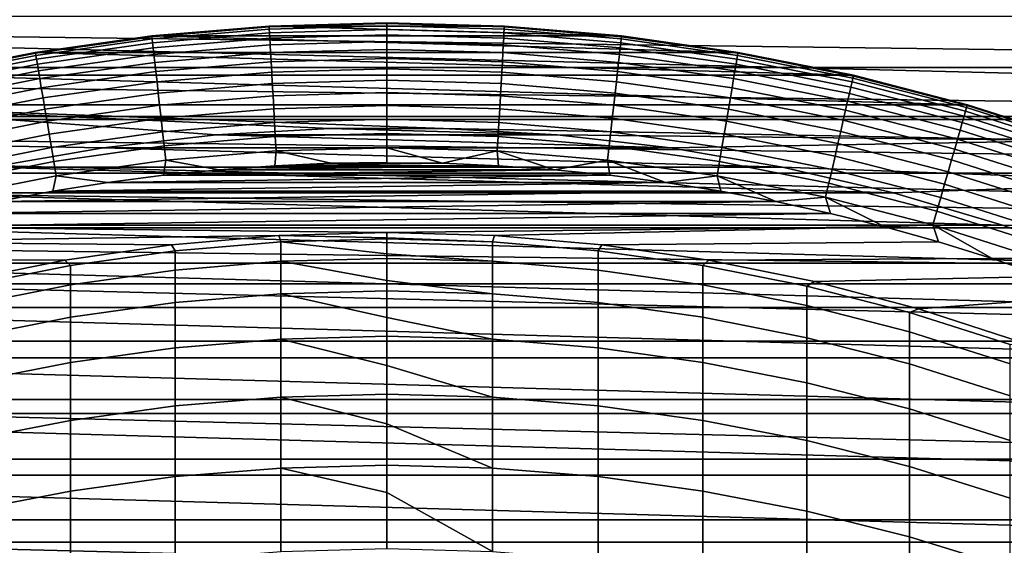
# Model space of a CAD drawing. Header units: metres. Extents: x -22 to 95, y -240 to 22.
# Tile 70 of 180: x -2.62 to 4.42, y 11.26 to 15.02. Entities that reach past the tile are written whole.
import ezdxf

# ---------------------------------------------------------------- set-up
doc = ezdxf.new("R2010")
doc.units = ezdxf.units.M
doc.layers.add('solid_10_151_013_XXX', color=7, linetype='CONTINUOUS')

msp = doc.modelspace()

# ---------------------------------------------------------------- linework, layer by layer
at = {"layer": 'solid_10_151_013_XXX'}
for points in [[(-16.692745, 14.330121), (-15.945707, 15.156978), (16.692745, 14.330121)], [(-15.945707, 15.156978), (15.945707, 15.156978), (16.692745, 14.330121)], [(14.308435, 14.680551, 135), (-13.925947, 15.043866, 135), (-14.308629, 14.680363, 135)], [(14.308435, 14.680551, 135), (13.92575, 15.044049, 135), (-13.925947, 15.043866, 135)], [(0.841236, 14.976392, 135.199997), (-0.841236, 14.976392, 135.199997), (0, 15, 135.199997)], [(-0.841057, 14.976402, 136.199997), (0, 15, 136.199997), (0, 15, 135.199997), (-0.841236, 14.976392, 135.199997)], [(-0.840757, 14.971074, 136.303177), (0, 14.994663, 136.303177), (0, 15, 136.199997), (-0.841057, 14.976402, 136.199997)], [(0, 15, 136.199997), (0.841057, 14.976402, 136.199997), (0.841236, 14.976392, 135.199997), (0, 15, 135.199997)], [(0, 14.994663, 136.303177), (0.840757, 14.971074, 136.303177), (0.841057, 14.976402, 136.199997), (0, 15, 136.199997)], [(-1.679467, 14.905684, 136.199997), (-0.841057, 14.976402, 136.199997), (-0.841236, 14.976392, 135.199997), (-1.679314, 14.905702, 135.199997)], [(-1.67887, 14.90038, 136.303177), (-0.840757, 14.971074, 136.303177), (-0.841057, 14.976402, 136.199997), (-1.679467, 14.905684, 136.199997)], [(1.679314, 14.905702, 135.199997), (-1.679314, 14.905702, 135.199997), (-0.841236, 14.976392, 135.199997)], [(-1.67705, 14.884227, 136.406677), (-0.839846, 14.954844, 136.406677), (-0.840757, 14.971074, 136.303177), (-1.67887, 14.90038, 136.303177)], [(-1.674027, 14.857401, 136.507919), (-0.838332, 14.927891, 136.507919), (-0.839846, 14.954844, 136.406677), (-1.67705, 14.884227, 136.406677)], [(-1.669835, 14.820195, 136.605774), (-0.836233, 14.890509, 136.605774), (-0.838332, 14.927891, 136.507919), (-1.674027, 14.857401, 136.507919)], [(1.679314, 14.905702, 135.199997), (-0.841236, 14.976392, 135.199997), (0.841236, 14.976392, 135.199997)], [(-0.839846, 14.954844, 136.406677), (0, 14.978408, 136.406677), (0, 14.994663, 136.303177), (-0.840757, 14.971074, 136.303177)], [(-0.838332, 14.927891, 136.507919), (0, 14.951412, 136.507919), (0, 14.978408, 136.406677), (-0.839846, 14.954844, 136.406677)], [(-0.836233, 14.890509, 136.605774), (0, 14.913971, 136.605774), (0, 14.951412, 136.507919), (-0.838332, 14.927891, 136.507919)], [(0, 14.978408, 136.406677), (0.839846, 14.954844, 136.406677), (0.840757, 14.971074, 136.303177), (0, 14.994663, 136.303177)], [(0, 14.951412, 136.507919), (0.838332, 14.927891, 136.507919), (0.839846, 14.954844, 136.406677), (0, 14.978408, 136.406677)], [(0, 14.913971, 136.605774), (0.836233, 14.890509, 136.605774), (0.838332, 14.927891, 136.507919), (0, 14.951412, 136.507919)], [(0.836233, 14.890509, 136.605774), (1.669835, 14.820195, 136.605774), (1.674027, 14.857401, 136.507919), (0.838332, 14.927891, 136.507919)], [(0.838332, 14.927891, 136.507919), (1.674027, 14.857401, 136.507919), (1.67705, 14.884227, 136.406677), (0.839846, 14.954844, 136.406677)], [(0.839846, 14.954844, 136.406677), (1.67705, 14.884227, 136.406677), (1.67887, 14.90038, 136.303177), (0.840757, 14.971074, 136.303177)], [(0.840757, 14.971074, 136.303177), (1.67887, 14.90038, 136.303177), (1.679467, 14.905684, 136.199997), (0.841057, 14.976402, 136.199997)], [(0.841057, 14.976402, 136.199997), (1.679467, 14.905684, 136.199997), (1.679314, 14.905702, 135.199997), (0.841236, 14.976392, 135.199997)], [(2.512768, 14.788033, 135.199997), (-2.512768, 14.788033, 135.199997), (-1.679314, 14.905702, 135.199997)], [(-2.512593, 14.788065, 136.199997), (-1.679467, 14.905684, 136.199997), (-1.679314, 14.905702, 135.199997), (-2.512768, 14.788033, 135.199997)], [(-2.511699, 14.782804, 136.303177), (-1.67887, 14.90038, 136.303177), (-1.679467, 14.905684, 136.199997), (-2.512593, 14.788065, 136.199997)], [(-2.508976, 14.766778, 136.406677), (-1.67705, 14.884227, 136.406677), (-1.67887, 14.90038, 136.303177), (-2.511699, 14.782804, 136.303177)], [(-2.504455, 14.740164, 136.507919), (-1.674027, 14.857401, 136.507919), (-1.67705, 14.884227, 136.406677), (-2.508976, 14.766778, 136.406677)], [(-2.498183, 14.703252, 136.605774), (-1.669835, 14.820195, 136.605774), (-1.674027, 14.857401, 136.507919), (-2.504455, 14.740164, 136.507919)], [(2.512768, 14.788033, 135.199997), (-1.679314, 14.905702, 135.199997), (1.679314, 14.905702, 135.199997)], [(-1.664519, 14.773019, 136.699188), (-0.833571, 14.843108, 136.699188), (-0.836233, 14.890509, 136.605774), (-1.669835, 14.820195, 136.605774)], [(-0.833571, 14.843108, 136.699188), (0, 14.866496, 136.699188), (0, 14.913971, 136.605774), (-0.836233, 14.890509, 136.605774)], [(-0.830376, 14.786211, 136.787109), (0, 14.809509, 136.787109), (0, 14.866496, 136.699188), (-0.833571, 14.843108, 136.699188)], [(0, 14.866496, 136.699188), (0.833571, 14.843108, 136.699188), (0.836233, 14.890509, 136.605774), (0, 14.913971, 136.605774)], [(0, 14.809509, 136.787109), (0.830376, 14.786211, 136.787109), (0.833571, 14.843108, 136.699188), (0, 14.866496, 136.699188)], [(0.833571, 14.843108, 136.699188), (1.664519, 14.773019, 136.699188), (1.669835, 14.820195, 136.605774), (0.836233, 14.890509, 136.605774)], [(1.669835, 14.820195, 136.605774), (2.498183, 14.703252, 136.605774), (2.504455, 14.740164, 136.507919), (1.674027, 14.857401, 136.507919)], [(1.674027, 14.857401, 136.507919), (2.504455, 14.740164, 136.507919), (2.508976, 14.766778, 136.406677), (1.67705, 14.884227, 136.406677)], [(1.67705, 14.884227, 136.406677), (2.508976, 14.766778, 136.406677), (2.511699, 14.782804, 136.303177), (1.67887, 14.90038, 136.303177)], [(1.67887, 14.90038, 136.303177), (2.511699, 14.782804, 136.303177), (2.512593, 14.788065, 136.199997), (1.679467, 14.905684, 136.199997)], [(1.679467, 14.905684, 136.199997), (2.512593, 14.788065, 136.199997), (2.512768, 14.788033, 135.199997), (1.679314, 14.905702, 135.199997)], [(-3.337813, 14.623919, 136.199997), (-2.512593, 14.788065, 136.199997), (-2.512768, 14.788033, 135.199997), (-3.337786, 14.623925, 135.199997)], [(-3.336627, 14.618715, 136.303177), (-2.511699, 14.782804, 136.303177), (-2.512593, 14.788065, 136.199997), (-3.337813, 14.623919, 136.199997)], [(3.337786, 14.623925, 135.199997), (-3.337786, 14.623925, 135.199997), (-2.512768, 14.788033, 135.199997)], [(3.337786, 14.623925, 135.199997), (-2.512768, 14.788033, 135.199997), (2.512768, 14.788033, 135.199997)], [(-2.490231, 14.656447, 136.699188), (-1.664519, 14.773019, 136.699188), (-1.669835, 14.820195, 136.605774), (-2.498183, 14.703252, 136.605774)], [(-1.658139, 14.71639, 136.787109), (-0.830376, 14.786211, 136.787109), (-0.833571, 14.843108, 136.699188), (-1.664519, 14.773019, 136.699188)], [(-1.650763, 14.65093, 136.868591), (-0.826682, 14.720441, 136.868591), (-0.830376, 14.786211, 136.787109), (-1.658139, 14.71639, 136.787109)], [(-0.826682, 14.720441, 136.868591), (0, 14.743635, 136.868591), (0, 14.809509, 136.787109), (-0.830376, 14.786211, 136.787109)], [(0, 14.743635, 136.868591), (0.826682, 14.720441, 136.868591), (0.830376, 14.786211, 136.787109), (0, 14.809509, 136.787109)], [(0.826682, 14.720441, 136.868591), (1.650763, 14.65093, 136.868591), (1.658139, 14.71639, 136.787109), (0.830376, 14.786211, 136.787109)], [(0.830376, 14.786211, 136.787109), (1.658139, 14.71639, 136.787109), (1.664519, 14.773019, 136.699188), (0.833571, 14.843108, 136.699188)], [(1.664519, 14.773019, 136.699188), (2.490231, 14.656447, 136.699188), (2.498183, 14.703252, 136.605774), (1.669835, 14.820195, 136.605774)], [(2.511699, 14.782804, 136.303177), (3.336627, 14.618715, 136.303177), (3.337813, 14.623919, 136.199997), (2.512593, 14.788065, 136.199997)], [(2.512593, 14.788065, 136.199997), (3.337813, 14.623919, 136.199997), (3.337786, 14.623925, 135.199997), (2.512768, 14.788033, 135.199997)], [(-3.333009, 14.602868, 136.406677), (-2.508976, 14.766778, 136.406677), (-2.511699, 14.782804, 136.303177), (-3.336627, 14.618715, 136.303177)], [(-3.327002, 14.576549, 136.507919), (-2.504455, 14.740164, 136.507919), (-2.508976, 14.766778, 136.406677), (-3.333009, 14.602868, 136.406677)], [(-3.318671, 14.540047, 136.605774), (-2.498183, 14.703252, 136.605774), (-2.504455, 14.740164, 136.507919), (-3.327002, 14.576549, 136.507919)], [(-2.480685, 14.600266, 136.787109), (-1.658139, 14.71639, 136.787109), (-1.664519, 14.773019, 136.699188), (-2.490231, 14.656447, 136.699188)], [(-2.469651, 14.535322, 136.868591), (-1.650763, 14.65093, 136.868591), (-1.658139, 14.71639, 136.787109), (-2.480685, 14.600266, 136.787109)], [(-1.642474, 14.577358, 136.942719), (-0.822531, 14.64652, 136.942719), (-0.826682, 14.720441, 136.868591), (-1.650763, 14.65093, 136.868591)], [(-0.822531, 14.64652, 136.942719), (0, 14.669598, 136.942719), (0, 14.743635, 136.868591), (-0.826682, 14.720441, 136.868591)], [(0, 14.669598, 136.942719), (0.822531, 14.64652, 136.942719), (0.826682, 14.720441, 136.868591), (0, 14.743635, 136.868591)], [(0.822531, 14.64652, 136.942719), (1.642474, 14.577358, 136.942719), (1.650763, 14.65093, 136.868591), (0.826682, 14.720441, 136.868591)], [(1.650763, 14.65093, 136.868591), (2.469651, 14.535322, 136.868591), (2.480685, 14.600266, 136.787109), (1.658139, 14.71639, 136.787109)], [(1.658139, 14.71639, 136.787109), (2.480685, 14.600266, 136.787109), (2.490231, 14.656447, 136.699188), (1.664519, 14.773019, 136.699188)], [(2.498183, 14.703252, 136.605774), (3.318671, 14.540047, 136.605774), (3.327002, 14.576549, 136.507919), (2.504455, 14.740164, 136.507919)], [(2.504455, 14.740164, 136.507919), (3.327002, 14.576549, 136.507919), (3.333009, 14.602868, 136.406677), (2.508976, 14.766778, 136.406677)], [(2.508976, 14.766778, 136.406677), (3.333009, 14.602868, 136.406677), (3.336627, 14.618715, 136.303177), (2.511699, 14.782804, 136.303177)], [(14.681778, 14.307177, 135), (-14.308629, 14.680363, 135), (-14.681967, 14.306983, 135)], [(14.681778, 14.307177, 135), (14.308435, 14.680551, 135), (-14.308629, 14.680363, 135)], [(-3.308107, 14.493762, 136.699188), (-2.490231, 14.656447, 136.699188), (-2.498183, 14.703252, 136.605774), (-3.318671, 14.540047, 136.605774)], [(-3.295426, 14.438204, 136.787109), (-2.480685, 14.600266, 136.787109), (-2.490231, 14.656447, 136.699188), (-3.308107, 14.493762, 136.699188)], [(-2.457249, 14.462331, 136.942719), (-1.642474, 14.577358, 136.942719), (-1.650763, 14.65093, 136.868591), (-2.469651, 14.535322, 136.868591)], [(-1.633361, 14.496481, 137.008713), (-0.817967, 14.565259, 137.008713), (-0.822531, 14.64652, 136.942719), (-1.642474, 14.577358, 136.942719)], [(-0.817967, 14.565259, 137.008713), (0, 14.588209, 137.008713), (0, 14.669598, 136.942719), (-0.822531, 14.64652, 136.942719)], [(0, 14.588209, 137.008713), (0.817967, 14.565259, 137.008713), (0.822531, 14.64652, 136.942719), (0, 14.669598, 136.942719)], [(0.817967, 14.565259, 137.008713), (1.633361, 14.496481, 137.008713), (1.642474, 14.577358, 136.942719), (0.822531, 14.64652, 136.942719)], [(1.642474, 14.577358, 136.942719), (2.457249, 14.462331, 136.942719), (2.469651, 14.535322, 136.868591), (1.650763, 14.65093, 136.868591)], [(2.480685, 14.600266, 136.787109), (3.295426, 14.438204, 136.787109), (3.308107, 14.493762, 136.699188), (2.490231, 14.656447, 136.699188)], [(2.490231, 14.656447, 136.699188), (3.308107, 14.493762, 136.699188), (3.318671, 14.540047, 136.605774), (2.498183, 14.703252, 136.605774)], [(4.152499, 14.413769, 135.199997), (-4.152499, 14.413769, 135.199997), (-3.337786, 14.623925, 135.199997)], [(4.152499, 14.413769, 135.199997), (-3.337786, 14.623925, 135.199997), (3.337786, 14.623925, 135.199997)], [(-3.280767, 14.373981, 136.868591), (-2.469651, 14.535322, 136.868591), (-2.480685, 14.600266, 136.787109), (-3.295426, 14.438204, 136.787109)], [(-2.443616, 14.382092, 137.008713), (-1.633361, 14.496481, 137.008713), (-1.642474, 14.577358, 136.942719), (-2.457249, 14.462331, 136.942719)], [(-0.813042, 14.477551, 137.065811), (0, 14.500362, 137.065811), (0, 14.588209, 137.008713), (-0.817967, 14.565259, 137.008713)], [(0, 14.500362, 137.065811), (0.813042, 14.477551, 137.065811), (0.817967, 14.565259, 137.008713), (0, 14.588209, 137.008713)], [(1.633361, 14.496481, 137.008713), (2.443616, 14.382092, 137.008713), (2.457249, 14.462331, 136.942719), (1.642474, 14.577358, 136.942719)], [(2.469651, 14.535322, 136.868591), (3.280767, 14.373981, 136.868591), (3.295426, 14.438204, 136.787109), (2.480685, 14.600266, 136.787109)], [(3.318671, 14.540047, 136.605774), (4.128717, 14.331093, 136.605774), (4.139082, 14.36707, 136.507919), (3.327002, 14.576549, 136.507919)], [(3.327002, 14.576549, 136.507919), (4.139082, 14.36707, 136.507919), (4.146555, 14.393012, 136.406677), (3.333009, 14.602868, 136.406677)], [(3.333009, 14.602868, 136.406677), (4.146555, 14.393012, 136.406677), (4.151055, 14.408631, 136.303177), (3.336627, 14.618715, 136.303177)], [(3.336627, 14.618715, 136.303177), (4.151055, 14.408631, 136.303177), (4.152532, 14.41376, 136.199997), (3.337813, 14.623919, 136.199997)], [(4.152532, 14.41376, 136.199997), (4.152499, 14.413769, 135.199997), (3.337786, 14.623925, 135.199997), (3.337813, 14.623919, 136.199997)], [(-3.264292, 14.3018, 136.942719), (-2.457249, 14.462331, 136.942719), (-2.469651, 14.535322, 136.868591), (-3.280767, 14.373981, 136.868591)], [(-1.623526, 14.409187, 137.065811), (-0.813042, 14.477551, 137.065811), (-0.817967, 14.565259, 137.008713), (-1.633361, 14.496481, 137.008713)], [(0.813042, 14.477551, 137.065811), (1.623526, 14.409187, 137.065811), (1.633361, 14.496481, 137.008713), (0.817967, 14.565259, 137.008713)], [(2.457249, 14.462331, 136.942719), (3.264292, 14.3018, 136.942719), (3.280767, 14.373981, 136.868591), (2.469651, 14.535322, 136.868591)], [(3.308107, 14.493762, 136.699188), (4.115574, 14.285474, 136.699188), (4.128717, 14.331093, 136.605774), (3.318671, 14.540047, 136.605774)], [(-3.246182, 14.222452, 137.008713), (-2.443616, 14.382092, 137.008713), (-2.457249, 14.462331, 136.942719), (-3.264292, 14.3018, 136.942719)], [(-2.428901, 14.295487, 137.065811), (-1.623526, 14.409187, 137.065811), (-1.633361, 14.496481, 137.008713), (-2.443616, 14.382092, 137.008713)], [(-1.613075, 14.316435, 137.113419), (-0.807808, 14.384358, 137.113419), (-0.813042, 14.477551, 137.065811), (-1.623526, 14.409187, 137.065811)], [(-0.807808, 14.384358, 137.113419), (0, 14.407023, 137.113419), (0, 14.500362, 137.065811), (-0.813042, 14.477551, 137.065811)], [(0, 14.407023, 137.113419), (0.807808, 14.384358, 137.113419), (0.813042, 14.477551, 137.065811), (0, 14.500362, 137.065811)], [(0.807808, 14.384358, 137.113419), (1.613075, 14.316435, 137.113419), (1.623526, 14.409187, 137.065811), (0.813042, 14.477551, 137.065811)], [(1.623526, 14.409187, 137.065811), (2.428901, 14.295487, 137.065811), (2.443616, 14.382092, 137.008713), (1.633361, 14.496481, 137.008713)], [(2.443616, 14.382092, 137.008713), (3.246182, 14.222452, 137.008713), (3.264292, 14.3018, 136.942719), (2.457249, 14.462331, 136.942719)], [(3.280767, 14.373981, 136.868591), (4.081562, 14.167415, 136.868591), (4.099798, 14.230714, 136.787109), (3.295426, 14.438204, 136.787109)], [(3.295426, 14.438204, 136.787109), (4.099798, 14.230714, 136.787109), (4.115574, 14.285474, 136.699188), (3.308107, 14.493762, 136.699188)], [(-2.027996, 14.104954, 135.199997), (-4.954398, 14.158171, 135.199997), (-4.152499, 14.413769, 135.199997), (-1.219336, 14.197737, 135.199997)], [(0.407098, 14.244184, 135.199997), (-4.152499, 14.413769, 135.199997), (4.152499, 14.413769, 135.199997), (4.954398, 14.158171, 135.199997)], [(-0.407098, 14.244184, 135.199997), (-1.219336, 14.197737, 135.199997), (-4.152499, 14.413769, 135.199997)], [(0.407098, 14.244184, 135.199997), (-0.407098, 14.244184, 135.199997), (-4.152499, 14.413769, 135.199997)], [(-3.226634, 14.136808, 137.065811), (-2.428901, 14.295487, 137.065811), (-2.443616, 14.382092, 137.008713), (-3.246182, 14.222452, 137.008713)], [(-2.413266, 14.203467, 137.113419), (-1.613075, 14.316435, 137.113419), (-1.623526, 14.409187, 137.065811), (-2.428901, 14.295487, 137.065811)], [(-1.602124, 14.219243, 137.150986), (-0.802324, 14.286705, 137.150986), (-0.807808, 14.384358, 137.113419), (-1.613075, 14.316435, 137.113419)], [(-0.802324, 14.286705, 137.150986), (0, 14.309216, 137.150986), (0, 14.407023, 137.113419), (-0.807808, 14.384358, 137.113419)], [(0, 14.309216, 137.150986), (0.802324, 14.286705, 137.150986), (0.807808, 14.384358, 137.113419), (0, 14.407023, 137.113419)], [(0.802324, 14.286705, 137.150986), (1.602124, 14.219243, 137.150986), (1.613075, 14.316435, 137.113419), (0.807808, 14.384358, 137.113419)], [(1.613075, 14.316435, 137.113419), (2.413266, 14.203467, 137.113419), (2.428901, 14.295487, 137.065811), (1.623526, 14.409187, 137.065811)], [(2.428901, 14.295487, 137.065811), (3.226634, 14.136808, 137.065811), (3.246182, 14.222452, 137.008713), (2.443616, 14.382092, 137.008713)], [(3.264292, 14.3018, 136.942719), (4.061066, 14.096271, 136.942719), (4.081562, 14.167415, 136.868591), (3.280767, 14.373981, 136.868591)], [(4.128717, 14.331093, 136.605774), (4.925772, 14.077048, 136.605774), (4.938138, 14.112389, 136.507919), (4.139082, 14.36707, 136.507919)], [(4.139082, 14.36707, 136.507919), (4.938138, 14.112389, 136.507919), (4.947054, 14.13787, 136.406677), (4.146555, 14.393012, 136.406677)], [(4.146555, 14.393012, 136.406677), (4.947054, 14.13787, 136.406677), (4.952423, 14.153213, 136.303177), (4.151055, 14.408631, 136.303177)], [(4.151055, 14.408631, 136.303177), (4.952423, 14.153213, 136.303177), (4.954185, 14.15825, 136.199997), (4.152532, 14.41376, 136.199997)], [(4.152532, 14.41376, 136.199997), (4.954185, 14.15825, 136.199997), (4.954398, 14.158171, 135.199997), (4.152499, 14.413769, 135.199997)], [(-16.692745, 14.330121), (17.396868, 13.466588), (18.056828, 12.567835), (-17.396868, 13.466588)], [(-16.692745, 14.330121), (16.692745, 14.330121), (17.396868, 13.466588)], [(15.045244, 13.924459, 135), (-14.681967, 14.306983, 135), (-15.045427, 13.924261, 135)], [(15.045244, 13.924459, 135), (14.681778, 14.307177, 135), (-14.681967, 14.306983, 135)], [(-3.205864, 14.04581, 137.113419), (-2.413266, 14.203467, 137.113419), (-2.428901, 14.295487, 137.065811), (-3.226634, 14.136808, 137.065811)], [(-2.396883, 14.107041, 137.150986), (-1.602124, 14.219243, 137.150986), (-1.613075, 14.316435, 137.113419), (-2.413266, 14.203467, 137.113419)], [(-0.79665, 14.185662, 137.178131), (0, 14.208014, 137.178131), (0, 14.309216, 137.150986), (-0.802324, 14.286705, 137.150986)], [(0, 14.208014, 137.178131), (0.79665, 14.185662, 137.178131), (0.802324, 14.286705, 137.150986), (0, 14.309216, 137.150986)], [(1.602124, 14.219243, 137.150986), (2.396883, 14.107041, 137.150986), (2.413266, 14.203467, 137.113419), (1.613075, 14.316435, 137.113419)], [(2.413266, 14.203467, 137.113419), (3.205864, 14.04581, 137.113419), (3.226634, 14.136808, 137.065811), (2.428901, 14.295487, 137.065811)], [(3.246182, 14.222452, 137.008713), (4.038534, 14.018063, 137.008713), (4.061066, 14.096271, 136.942719), (3.264292, 14.3018, 136.942719)], [(4.115574, 14.285474, 136.699188), (4.910092, 14.032238, 136.699188), (4.925772, 14.077048, 136.605774), (4.128717, 14.331093, 136.605774)], [(-1.590793, 14.118677, 137.178131), (-0.79665, 14.185662, 137.178131), (-0.802324, 14.286705, 137.150986), (-1.602124, 14.219243, 137.150986)], [(-0.407098, 14.244184, 136), (-1.219336, 14.197737, 136), (-1.219336, 14.197737, 135.199997), (-0.407098, 14.244184, 135.199997)], [(-1.219336, 14.197737, 136), (-0.407098, 14.244184, 136), (1.219336, 14.197737, 136)], [(0.407098, 14.244184, 136), (-0.407098, 14.244184, 136), (-0.407098, 14.244184, 135.199997), (0.407098, 14.244184, 135.199997)], [(-0.407098, 14.244184, 136), (0.407098, 14.244184, 136), (1.219336, 14.197737, 136)], [(1.219336, 14.197737, 135.199997), (0.407098, 14.244184, 135.199997), (4.954398, 14.158171, 135.199997)], [(1.219336, 14.197737, 136), (0.407098, 14.244184, 136), (0.407098, 14.244184, 135.199997), (1.219336, 14.197737, 135.199997)], [(0.79665, 14.185662, 137.178131), (1.590793, 14.118677, 137.178131), (1.602124, 14.219243, 137.150986), (0.802324, 14.286705, 137.150986)], [(3.226634, 14.136808, 137.065811), (4.014215, 13.93365, 137.065811), (4.038534, 14.018063, 137.008713), (3.246182, 14.222452, 137.008713)], [(4.081562, 14.167415, 136.868591), (4.869514, 13.916271, 136.868591), (4.891271, 13.978449, 136.787109), (4.099798, 14.230714, 136.787109)], [(4.099798, 14.230714, 136.787109), (4.891271, 13.978449, 136.787109), (4.910092, 14.032238, 136.699188), (4.115574, 14.285474, 136.699188)], [(-2.027996, 14.104954, 135.199997), (-2.830108, 13.966135, 135.199997), (-4.954398, 14.158171, 135.199997)], [(-3.1841, 13.950455, 137.150986), (-2.396883, 14.107041, 137.150986), (-2.413266, 14.203467, 137.113419), (-3.205864, 14.04581, 137.113419)], [(-2.379931, 14.007269, 137.178131), (-1.590793, 14.118677, 137.178131), (-1.602124, 14.219243, 137.150986), (-2.396883, 14.107041, 137.150986)], [(-1.219336, 14.197737, 136), (-2.027996, 14.104954, 136), (-2.027996, 14.104954, 135.199997), (-1.219336, 14.197737, 135.199997)], [(-2.027996, 14.104954, 136), (-1.219336, 14.197737, 136), (2.027996, 14.104954, 136)], [(-1.579206, 14.015842, 137.194519), (-0.790847, 14.082339, 137.194519), (-0.79665, 14.185662, 137.178131), (-1.590793, 14.118677, 137.178131)], [(-1.219336, 14.197737, 136), (1.219336, 14.197737, 136), (2.027996, 14.104954, 136)], [(-0.790847, 14.082339, 137.194519), (0, 14.104528, 137.194519), (0, 14.208014, 137.178131), (-0.79665, 14.185662, 137.178131)], [(0, 14.104528, 137.194519), (0.790847, 14.082339, 137.194519), (0.79665, 14.185662, 137.178131), (0, 14.208014, 137.178131)], [(0.790847, 14.082339, 137.194519), (1.579206, 14.015842, 137.194519), (1.590793, 14.118677, 137.178131), (0.79665, 14.185662, 137.178131)], [(2.027996, 14.104954, 135.199997), (1.219336, 14.197737, 135.199997), (4.954398, 14.158171, 135.199997)], [(2.027996, 14.104954, 136), (1.219336, 14.197737, 136), (1.219336, 14.197737, 135.199997), (2.027996, 14.104954, 135.199997)], [(1.590793, 14.118677, 137.178131), (2.379931, 14.007269, 137.178131), (2.396883, 14.107041, 137.150986), (1.602124, 14.219243, 137.150986)], [(2.830108, 13.966135, 135.199997), (2.027996, 14.104954, 135.199997), (4.954398, 14.158171, 135.199997), (5.740169, 13.858231, 135.199997)], [(2.396883, 14.107041, 137.150986), (3.1841, 13.950455, 137.150986), (3.205864, 14.04581, 137.113419), (2.413266, 14.203467, 137.113419)], [(4.061066, 14.096271, 136.942719), (4.845061, 13.846389, 136.942719), (4.869514, 13.916271, 136.868591), (4.081562, 14.167415, 136.868591)], [(-3.161581, 13.851789, 137.178131), (-2.379931, 14.007269, 137.178131), (-2.396883, 14.107041, 137.150986), (-3.1841, 13.950455, 137.150986)], [(-2.027996, 14.104954, 136), (-2.830108, 13.966135, 136), (-2.830108, 13.966135, 135.199997), (-2.027996, 14.104954, 135.199997)], [(-2.830108, 13.966135, 136), (-2.027996, 14.104954, 136), (2.830108, 13.966135, 136)], [(-2.362596, 13.905246, 137.194519), (-1.579206, 14.015842, 137.194519), (-1.590793, 14.118677, 137.178131), (-2.379931, 14.007269, 137.178131)], [(-2.027996, 14.104954, 136), (2.027996, 14.104954, 136), (2.830108, 13.966135, 136)], [(-0.790847, 14.082339, 137.194519), (-1.579206, 14.015842, 137.194519), (-1.198546, 13.948602, 137.199997), (-0.799552, 13.977146, 137.199997)], [(-0.790847, 14.082339, 137.194519), (-0.799552, 13.977146, 137.199997), (-0.399954, 13.994286, 137.199997)], [(0, 14.104528, 137.194519), (-0.790847, 14.082339, 137.194519), (-0.399954, 13.994286, 137.199997), (-0.000003, 13.999996, 137.199997)], [(0, 14.104528, 137.194519), (-0.000003, 13.999996, 137.199997), (-0.399954, 13.994286, 137.199997), (0.399948, 13.994286, 137.199997)], [(0, 14.104528, 137.194519), (0.399948, 13.994286, 137.199997), (0.790847, 14.082339, 137.194519)], [(0.790847, 14.082339, 137.194519), (0.399948, 13.994286, 137.199997), (0.799547, 13.977146, 137.199997)], [(0.790847, 14.082339, 137.194519), (0.799547, 13.977146, 137.199997), (1.198541, 13.948602, 137.199997)], [(0.790847, 14.082339, 137.194519), (1.198541, 13.948602, 137.199997), (1.579206, 14.015842, 137.194519)], [(1.579206, 14.015842, 137.194519), (2.362596, 13.905246, 137.194519), (2.379931, 14.007269, 137.178131), (1.590793, 14.118677, 137.178131)], [(2.830108, 13.966135, 136), (2.027996, 14.104954, 136), (2.027996, 14.104954, 135.199997), (2.830108, 13.966135, 135.199997)], [(2.379931, 14.007269, 137.178131), (3.161581, 13.851789, 137.178131), (3.1841, 13.950455, 137.150986), (2.396883, 14.107041, 137.150986)], [(3.205864, 14.04581, 137.113419), (3.988376, 13.843959, 137.113419), (4.014215, 13.93365, 137.065811), (3.226634, 14.136808, 137.065811)], [(4.038534, 14.018063, 137.008713), (4.81818, 13.769567, 137.008713), (4.845061, 13.846389, 136.942719), (4.061066, 14.096271, 136.942719)], [(-1.579206, 14.015842, 137.194519), (-2.362596, 13.905246, 137.194519), (-1.993224, 13.857383, 137.199997), (-1.596491, 13.90867, 137.199997)], [(-1.579206, 14.015842, 137.194519), (-1.596491, 13.90867, 137.199997), (-1.198546, 13.948602, 137.199997)], [(1.579206, 14.015842, 137.194519), (1.198541, 13.948602, 137.199997), (1.596486, 13.90867, 137.199997)], [(1.579206, 14.015842, 137.194519), (1.596486, 13.90867, 137.199997), (1.993218, 13.857383, 137.199997)], [(1.579206, 14.015842, 137.194519), (1.993218, 13.857383, 137.199997), (2.362596, 13.905246, 137.194519)], [(3.1841, 13.950455, 137.150986), (3.961299, 13.749973, 137.150986), (3.988376, 13.843959, 137.113419), (3.205864, 14.04581, 137.113419)], [(4.014215, 13.93365, 137.065811), (4.789166, 13.68665, 137.065811), (4.81818, 13.769567, 137.008713), (4.038534, 14.018063, 137.008713)], [(-3.622507, 13.781872, 136), (-2.830108, 13.966135, 136), (3.622507, 13.781872, 136)], [(-3.138553, 13.750898, 137.194519), (-2.362596, 13.905246, 137.194519), (-2.379931, 14.007269, 137.178131), (-3.161581, 13.851789, 137.178131)], [(-2.830108, 13.966135, 136), (2.830108, 13.966135, 136), (3.622507, 13.781872, 136)], [(1.198541, 13.948602, 137.199997), (-1.198546, 13.948602, 137.199997), (-1.596491, 13.90867, 137.199997)], [(1.596486, 13.90867, 137.199997), (1.198541, 13.948602, 137.199997), (-1.596491, 13.90867, 137.199997)], [(0.799547, 13.977146, 137.199997), (-0.799552, 13.977146, 137.199997), (-1.198546, 13.948602, 137.199997)], [(1.198541, 13.948602, 137.199997), (0.799547, 13.977146, 137.199997), (-1.198546, 13.948602, 137.199997)], [(0.399948, 13.994286, 137.199997), (-0.399954, 13.994286, 137.199997), (-0.799552, 13.977146, 137.199997)], [(0.799547, 13.977146, 137.199997), (0.399948, 13.994286, 137.199997), (-0.799552, 13.977146, 137.199997)], [(2.362596, 13.905246, 137.194519), (3.138553, 13.750898, 137.194519), (3.161581, 13.851789, 137.178131), (2.379931, 14.007269, 137.178131)], [(3.622507, 13.781872, 135.199997), (2.830108, 13.966135, 135.199997), (5.740169, 13.858231, 135.199997)], [(3.622507, 13.781872, 136), (2.830108, 13.966135, 136), (2.830108, 13.966135, 135.199997), (3.622507, 13.781872, 135.199997)], [(3.161581, 13.851789, 137.178131), (3.933283, 13.652727, 137.178131), (3.961299, 13.749973, 137.150986), (3.1841, 13.950455, 137.150986)], [(15.398867, 13.532361, 135), (-15.045427, 13.924261, 135), (-15.399045, 13.532158, 135)], [(15.398867, 13.532361, 135), (15.045244, 13.924459, 135), (-15.045427, 13.924261, 135)], [(-2.362596, 13.905246, 137.194519), (-3.138553, 13.750898, 137.194519), (-2.781391, 13.720927, 137.199997), (-2.388221, 13.794792, 137.199997)], [(-2.362596, 13.905246, 137.194519), (-2.388221, 13.794792, 137.199997), (-1.993224, 13.857383, 137.199997)], [(1.596486, 13.90867, 137.199997), (-1.596491, 13.90867, 137.199997), (-1.993224, 13.857383, 137.199997)], [(1.993218, 13.857383, 137.199997), (1.596486, 13.90867, 137.199997), (-1.993224, 13.857383, 137.199997)], [(2.362596, 13.905246, 137.194519), (1.993218, 13.857383, 137.199997), (2.388215, 13.794793, 137.199997)], [(2.362596, 13.905246, 137.194519), (2.388215, 13.794793, 137.199997), (2.781386, 13.720928, 137.199997)], [(2.362596, 13.905246, 137.194519), (2.781386, 13.720928, 137.199997), (3.138553, 13.750898, 137.194519)], [(3.988376, 13.843959, 137.113419), (4.758338, 13.59855, 137.113419), (4.789166, 13.68665, 137.065811), (4.014215, 13.93365, 137.065811)], [(1.993218, 13.857383, 137.199997), (-1.993224, 13.857383, 137.199997), (-2.388221, 13.794792, 137.199997)], [(2.388215, 13.794793, 137.199997), (1.993218, 13.857383, 137.199997), (-2.388221, 13.794792, 137.199997)], [(3.138553, 13.750898, 137.194519), (3.904634, 13.553286, 137.194519), (3.933283, 13.652727, 137.178131), (3.161581, 13.851789, 137.178131)], [(4.403647, 13.552499, 135.199997), (3.622507, 13.781872, 135.199997), (5.740169, 13.858231, 135.199997), (6.50832, 13.514494, 135.199997)], [(3.961299, 13.749973, 137.150986), (4.726035, 13.50623, 137.150986), (4.758338, 13.59855, 137.113419), (3.988376, 13.843959, 137.113419)], [(-4.403647, 13.552499, 136), (-3.622507, 13.781872, 136), (4.403647, 13.552499, 136)], [(-3.622507, 13.781872, 136), (3.622507, 13.781872, 136), (4.403647, 13.552499, 136)], [(2.388215, 13.794793, 137.199997), (-2.388221, 13.794792, 137.199997), (-2.781391, 13.720927, 137.199997)], [(2.781386, 13.720928, 137.199997), (2.388215, 13.794793, 137.199997), (-2.781391, 13.720927, 137.199997)], [(3.138553, 13.750898, 137.194519), (2.781386, 13.720928, 137.199997), (3.172149, 13.635885, 137.199997)], [(3.138553, 13.750898, 137.194519), (3.172149, 13.635885, 137.199997), (3.560469, 13.539683, 137.199997)], [(3.138553, 13.750898, 137.194519), (3.560469, 13.539683, 137.199997), (3.904634, 13.553286, 137.194519)], [(4.403647, 13.552499, 136), (3.622507, 13.781872, 136), (3.622507, 13.781872, 135.199997), (4.403647, 13.552499, 135.199997)], [(3.933283, 13.652727, 137.178131), (4.69261, 13.410707, 137.178131), (4.726035, 13.50623, 137.150986), (3.961299, 13.749973, 137.150986)], [(2.781386, 13.720928, 137.199997), (-2.781391, 13.720927, 137.199997), (-3.172154, 13.635884, 137.199997)], [(3.172149, 13.635885, 137.199997), (2.781386, 13.720928, 137.199997), (-3.172154, 13.635884, 137.199997)], [(3.172149, 13.635885, 137.199997), (-3.172154, 13.635884, 137.199997), (-3.560475, 13.539682, 137.199997)], [(0, 13.5, 137.199997), (3.560469, 13.539683, 137.199997), (3.172149, 13.635885, 137.199997), (-3.560475, 13.539682, 137.199997)], [(3.904634, 13.553286, 137.194519), (4.658431, 13.313029, 137.194519), (4.69261, 13.410707, 137.178131), (3.933283, 13.652727, 137.178131)], [(15.742154, 13.131433, 135), (-15.399045, 13.532158, 135), (-15.742327, 13.131226, 135)], [(15.742154, 13.131433, 135), (15.398867, 13.532361, 135), (-15.399045, 13.532158, 135)], [(-5.169993, 13.27907, 136), (-4.403647, 13.552499, 136), (5.169993, 13.27907, 136)], [(-4.403647, 13.552499, 136), (4.403647, 13.552499, 136), (5.169993, 13.27907, 136)], [(-0.770674, 13.477983, 137.199997), (0, 13.5, 137.199997), (-3.560475, 13.539682, 137.199997), (-3.945734, 13.432465, 137.199997)], [(0.770674, 13.477983, 137.199997), (3.560469, 13.539683, 137.199997), (0, 13.5, 137.199997)], [(1.538864, 13.412004, 137.199997), (3.945728, 13.432466, 137.199997), (3.560469, 13.539683, 137.199997), (0.770674, 13.477983, 137.199997)], [(3.904634, 13.553286, 137.194519), (3.560469, 13.539683, 137.199997), (3.945728, 13.432466, 137.199997)], [(3.904634, 13.553286, 137.194519), (3.945728, 13.432466, 137.199997), (4.327929, 13.31424, 137.199997)], [(3.904634, 13.553286, 137.194519), (4.327929, 13.31424, 137.199997), (4.658431, 13.313029, 137.194519)], [(5.169993, 13.27907, 135.199997), (4.403647, 13.552499, 135.199997), (6.50832, 13.514494, 135.199997)], [(5.169993, 13.27907, 136), (4.403647, 13.552499, 136), (4.403647, 13.552499, 135.199997), (5.169993, 13.27907, 135.199997)], [(-17.396868, 13.466588), (18.056828, 12.567835), (18.670359, 11.636906), (-18.056828, 12.567835)], [(-1.538864, 13.412004, 137.199997), (-0.770674, 13.477983, 137.199997), (-3.945734, 13.432465, 137.199997)], [(-1.538884, 13.412004, 242.199997), (-0.770699, 13.477983, 242.199997), (-0.770674, 13.477983, 137.199997), (-1.538864, 13.412004, 137.199997)], [(-0.756951, 13.432384, 244.528549), (-0.770699, 13.477983, 242.199997), (-1.538884, 13.412004, 242.199997), (-1.51152, 13.368787, 244.526016)], [(-0.770699, 13.477983, 242.199997), (0, 13.5, 242.199997), (0, 13.5, 137.199997), (-0.770674, 13.477983, 137.199997)], [(0, 13.461834, 244.312805), (0, 13.5, 242.199997), (-0.770699, 13.477983, 242.199997)], [(-0.756951, 13.432384, 244.528549), (0, 13.453605, 244.529404), (0, 13.461834, 244.312805), (-0.770699, 13.477983, 242.199997)], [(0, 13.347385, 246.422867), (0, 13.453605, 244.529404), (-0.756951, 13.432384, 244.528549)], [(0, 13.5, 242.199997), (0.770699, 13.477983, 242.199997), (0.770674, 13.477983, 137.199997), (0, 13.5, 137.199997)], [(0, 13.461834, 244.312805), (0.756951, 13.432384, 244.528549), (0.770699, 13.477983, 242.199997), (0, 13.5, 242.199997)], [(0.756951, 13.432384, 244.528549), (0, 13.461834, 244.312805), (0, 13.453605, 244.529404)], [(0.756951, 13.432384, 244.528549), (0, 13.453605, 244.529404), (0, 13.347385, 246.422867), (0.756951, 13.293137, 246.855728)], [(0.756951, 13.432384, 244.528549), (1.51152, 13.368787, 244.526016), (1.538884, 13.412004, 242.199997), (0.770699, 13.477983, 242.199997)], [(0.770699, 13.477983, 242.199997), (1.538884, 13.412004, 242.199997), (1.538864, 13.412004, 137.199997), (0.770674, 13.477983, 137.199997)], [(-2.302048, 13.302276, 137.199997), (-1.538864, 13.412004, 137.199997), (-3.945734, 13.432465, 137.199997), (-4.327934, 13.314239, 137.199997)], [(-2.30205, 13.302277, 242.199997), (-1.538884, 13.412004, 242.199997), (-1.538864, 13.412004, 137.199997), (-2.302048, 13.302276, 137.199997)], [(-1.51152, 13.368787, 244.526016), (-1.538884, 13.412004, 242.199997), (-2.30205, 13.302277, 242.199997), (-2.261334, 13.263015, 244.521805)], [(-1.51152, 13.229692, 246.850662), (-0.756951, 13.293137, 246.855728), (-0.756951, 13.432384, 244.528549), (-1.51152, 13.368787, 244.526016)], [(-0.756951, 13.293137, 246.855728), (0, 13.314307, 246.857422), (0, 13.347385, 246.422867), (-0.756951, 13.432384, 244.528549)], [(0.756951, 13.293137, 246.855728), (1.51152, 13.229692, 246.850662), (1.51152, 13.368787, 244.526016), (0.756951, 13.432384, 244.528549)], [(1.51152, 13.368787, 244.526016), (2.261334, 13.263015, 244.521805), (2.30205, 13.302277, 242.199997), (1.538884, 13.412004, 242.199997)], [(2.302048, 13.302276, 137.199997), (4.327929, 13.31424, 137.199997), (3.945728, 13.432466, 137.199997), (1.538864, 13.412004, 137.199997)], [(1.538884, 13.412004, 242.199997), (2.30205, 13.302277, 242.199997), (2.302048, 13.302276, 137.199997), (1.538864, 13.412004, 137.199997)], [(-3.057724, 13.149156, 137.199997), (-2.302048, 13.302276, 137.199997), (-4.327934, 13.314239, 137.199997), (-4.706435, 13.185196, 137.199997)], [(-2.261334, 13.124171, 246.842239), (-1.51152, 13.229692, 246.850662), (-1.51152, 13.368787, 244.526016), (-2.261334, 13.263015, 244.521805)], [(0, 13.156805, 248.527405), (0, 13.314307, 246.857422), (-0.756951, 13.293137, 246.855728)], [(0.756951, 13.293137, 246.855728), (0, 13.347385, 246.422867), (0, 13.314307, 246.857422)], [(0.756951, 13.293137, 246.855728), (0, 13.314307, 246.857422), (0, 13.156805, 248.527405), (0.756951, 13.061242, 249.175522)], [(1.51152, 13.229692, 246.850662), (2.261334, 13.124171, 246.842239), (2.261334, 13.263015, 244.521805), (1.51152, 13.368787, 244.526016)], [(3.057724, 13.149156, 137.199997), (4.70643, 13.185198, 137.199997), (4.327929, 13.31424, 137.199997), (2.302048, 13.302276, 137.199997)], [(4.658431, 13.313029, 137.194519), (4.327929, 13.31424, 137.199997), (4.70643, 13.185198, 137.199997)], [(-5.91964, 12.962264, 136), (-5.169993, 13.27907, 136), (5.91964, 12.962264, 136)], [(-5.169993, 13.27907, 136), (5.169993, 13.27907, 136), (5.91964, 12.962264, 136)], [(-3.057706, 13.149161, 242.199997), (-2.30205, 13.302277, 242.199997), (-2.302048, 13.302276, 137.199997), (-3.057724, 13.149156, 137.199997)], [(-2.261334, 13.263015, 244.521805), (-2.30205, 13.302277, 242.199997), (-3.057706, 13.149161, 242.199997), (-3.004033, 13.1154, 244.515915)], [(-3.004033, 12.976908, 246.830475), (-2.261334, 13.124171, 246.842239), (-2.261334, 13.263015, 244.521805), (-3.004033, 13.1154, 244.515915)], [(-1.51152, 12.998049, 249.167923), (-0.756951, 13.061242, 249.175522), (-0.756951, 13.293137, 246.855728), (-1.51152, 13.229692, 246.850662)], [(-0.756951, 13.061242, 249.175522), (0, 13.082328, 249.178055), (0, 13.156805, 248.527405), (-0.756951, 13.293137, 246.855728)], [(0.756951, 13.061242, 249.175522), (1.51152, 12.998049, 249.167923), (1.51152, 13.229692, 246.850662), (0.756951, 13.293137, 246.855728)], [(2.261334, 13.263015, 244.521805), (3.004033, 13.1154, 244.515915), (3.057706, 13.149161, 242.199997), (2.30205, 13.302277, 242.199997)], [(2.261334, 13.124171, 246.842239), (3.004033, 12.976908, 246.830475), (3.004033, 13.1154, 244.515915), (2.261334, 13.263015, 244.521805)], [(2.30205, 13.302277, 242.199997), (3.057706, 13.149161, 242.199997), (3.057724, 13.149156, 137.199997), (2.302048, 13.302276, 137.199997)], [(-2.261334, 12.892949, 249.155304), (-1.51152, 12.998049, 249.167923), (-1.51152, 13.229692, 246.850662), (-2.261334, 13.124171, 246.842239)], [(1.51152, 12.998049, 249.167923), (2.261334, 12.892949, 249.155304), (2.261334, 13.124171, 246.842239), (1.51152, 13.229692, 246.850662)], [(3.803413, 12.953148, 137.199997), (5.081258, 13.045335, 137.199997), (4.70643, 13.185198, 137.199997), (3.057724, 13.149156, 137.199997)], [(15.742154, 13.131433, 135), (-15.742327, 13.131226, 135), (-16.075281, 12.721446, 135), (16.075113, 12.721658, 135)], [(-3.004033, 12.746271, 249.13768), (-2.261334, 12.892949, 249.155304), (-2.261334, 13.124171, 246.842239), (-3.004033, 12.976908, 246.830475)], [(0.756951, 13.061242, 249.175522), (0, 13.156805, 248.527405), (0, 13.082328, 249.178055)], [(2.261334, 12.892949, 249.155304), (3.004033, 12.746271, 249.13768), (3.004033, 12.976908, 246.830475), (2.261334, 13.124171, 246.842239)], [(3.004033, 13.1154, 244.515915), (3.737279, 12.926407, 244.508392), (3.80339, 12.953156, 242.199997), (3.057706, 13.149161, 242.199997)], [(3.004033, 12.976908, 246.830475), (3.737279, 12.788365, 246.815414), (3.737279, 12.926407, 244.508392), (3.004033, 13.1154, 244.515915)], [(3.057706, 13.149161, 242.199997), (3.80339, 12.953156, 242.199997), (3.803413, 12.953148, 137.199997), (3.057724, 13.149156, 137.199997)], [(-1.51152, 12.674228, 251.474106), (-0.756951, 12.737068, 251.484207), (-0.756951, 13.061242, 249.175522), (-1.51152, 12.998049, 249.167923)], [(0, 12.89034, 250.623688), (0, 13.082328, 249.178055), (-0.756951, 13.061242, 249.175522)], [(-0.756951, 12.737068, 251.484207), (0, 12.758037, 251.487579), (0, 12.89034, 250.623688), (-0.756951, 13.061242, 249.175522)], [(0.756951, 13.061242, 249.175522), (0, 13.082328, 249.178055), (0, 12.89034, 250.623688), (0.756951, 12.737068, 251.484207)], [(0.756951, 12.737068, 251.484207), (1.51152, 12.674228, 251.474106), (1.51152, 12.998049, 249.167923), (0.756951, 13.061242, 249.175522)], [(4.536671, 12.714897, 137.199997), (5.45177, 12.894888, 137.199997), (5.081258, 13.045335, 137.199997), (3.803413, 12.953148, 137.199997)], [(-6.650169, 12.603078, 136), (-5.91964, 12.962264, 136), (6.650169, 12.603078, 136)], [(-5.91964, 12.962264, 136), (5.91964, 12.962264, 136), (6.650169, 12.603078, 136)], [(-2.261334, 12.569715, 251.457306), (-1.51152, 12.674228, 251.474106), (-1.51152, 12.998049, 249.167923), (-2.261334, 12.892949, 249.155304)], [(1.51152, 12.674228, 251.474106), (2.261334, 12.569715, 251.457306), (2.261334, 12.892949, 249.155304), (1.51152, 12.998049, 249.167923)], [(3.004033, 12.746271, 249.13768), (3.737279, 12.558479, 249.115112), (3.737279, 12.788365, 246.815414), (3.004033, 12.976908, 246.830475)], [(-3.004033, 12.423857, 251.433853), (-2.261334, 12.569715, 251.457306), (-2.261334, 12.892949, 249.155304), (-3.004033, 12.746271, 249.13768)], [(0.756951, 12.737068, 251.484207), (0, 12.89034, 250.623688), (0, 12.758037, 251.487579)], [(2.261334, 12.569715, 251.457306), (3.004033, 12.423857, 251.433853), (3.004033, 12.746271, 249.13768), (2.261334, 12.892949, 249.155304)], [(3.737279, 12.926407, 244.508392), (4.458767, 12.69663, 244.499237), (4.536667, 12.714899, 242.199997), (3.80339, 12.953156, 242.199997)], [(3.737279, 12.788365, 246.815414), (4.458767, 12.559136, 246.797104), (4.458767, 12.69663, 244.499237), (3.737279, 12.926407, 244.508392)], [(3.80339, 12.953156, 242.199997), (4.536667, 12.714899, 242.199997), (4.536671, 12.714897, 137.199997), (3.803413, 12.953148, 137.199997)], [(0, 12.548338, 252.708984), (0, 12.758037, 251.487579), (-0.756951, 12.737068, 251.484207)], [(0.756951, 12.737068, 251.484207), (0, 12.758037, 251.487579), (0, 12.548338, 252.708984), (0.756951, 12.321131, 253.778152)], [(3.004033, 12.423857, 251.433853), (3.737279, 12.237112, 251.403824), (3.737279, 12.558479, 249.115112), (3.004033, 12.746271, 249.13768)], [(3.737279, 12.558479, 249.115112), (4.458767, 12.330162, 249.087677), (4.458767, 12.559136, 246.797104), (3.737279, 12.788365, 246.815414)], [(16.075113, 12.721658, 135), (-16.075281, 12.721446, 135), (-16.397478, 12.30336, 135), (16.397316, 12.303576, 135)], [(-2.261334, 12.154983, 253.744583), (-1.51152, 12.258743, 253.765549), (-1.51152, 12.674228, 251.474106), (-2.261334, 12.569715, 251.457306)], [(-1.51152, 12.258743, 253.765549), (-0.756951, 12.321131, 253.778152), (-0.756951, 12.737068, 251.484207), (-1.51152, 12.674228, 251.474106)], [(-0.756951, 12.321131, 253.778152), (0, 12.341949, 253.782349), (0, 12.548338, 252.708984), (-0.756951, 12.737068, 251.484207)], [(0.756951, 12.321131, 253.778152), (1.51152, 12.258743, 253.765549), (1.51152, 12.674228, 251.474106), (0.756951, 12.737068, 251.484207)], [(1.51152, 12.258743, 253.765549), (2.261334, 12.154983, 253.744583), (2.261334, 12.569715, 251.457306), (1.51152, 12.674228, 251.474106)], [(-7.358618, 12.203005, 136), (-6.650169, 12.603078, 136), (7.358618, 12.203005, 136)], [(-6.650169, 12.603078, 136), (6.650169, 12.603078, 136), (7.358618, 12.203005, 136)], [(-18.056828, 12.567835), (18.670359, 11.636906), (19.235554, 10.676782), (-18.670359, 11.636906)], [(-3.004033, 12.010176, 253.715347), (-2.261334, 12.154983, 253.744583), (-2.261334, 12.569715, 251.457306), (-3.004033, 12.423857, 251.433853)], [(0.756951, 12.321131, 253.778152), (0, 12.548338, 252.708984), (0, 12.341949, 253.782349)], [(2.261334, 12.154983, 253.744583), (3.004033, 12.010176, 253.715347), (3.004033, 12.423857, 251.433853), (2.261334, 12.569715, 251.457306)], [(3.737279, 12.237112, 251.403824), (4.458767, 12.01007, 251.36731), (4.458767, 12.330162, 249.087677), (3.737279, 12.558479, 249.115112)], [(3.004033, 12.010176, 253.715347), (3.737279, 11.824777, 253.677887), (3.737279, 12.237112, 251.403824), (3.004033, 12.423857, 251.433853)], [(-1.51152, 11.752255, 256.038605), (-0.756951, 11.814091, 256.05368), (-0.756951, 12.321131, 253.778152), (-1.51152, 12.258743, 253.765549)], [(0, 12.131247, 254.780563), (0, 12.341949, 253.782349), (-0.756951, 12.321131, 253.778152)], [(-0.756951, 11.814091, 256.05368), (0, 11.834724, 256.058716), (0, 12.131247, 254.780563), (-0.756951, 12.321131, 253.778152)], [(0.756951, 12.321131, 253.778152), (0, 12.341949, 253.782349), (0, 12.131247, 254.780563), (0.756951, 11.814091, 256.05368)], [(0.756951, 11.814091, 256.05368), (1.51152, 11.752255, 256.038605), (1.51152, 12.258743, 253.765549), (0.756951, 12.321131, 253.778152)], [(16.397316, 12.303576, 135), (-16.397478, 12.30336, 135), (-16.708883, 11.876998, 135), (16.708727, 11.877218, 135)], [(-2.261334, 11.649413, 256.013519), (-1.51152, 11.752255, 256.038605), (-1.51152, 12.258743, 253.765549), (-2.261334, 12.154983, 253.744583)], [(1.51152, 11.752255, 256.038605), (2.261334, 11.649413, 256.013519), (2.261334, 12.154983, 253.744583), (1.51152, 12.258743, 253.765549)], [(-8.043358, 11.762934, 136), (-7.358618, 12.203005, 136), (8.043358, 11.762934, 136)], [(-7.358618, 12.203005, 136), (7.358618, 12.203005, 136), (8.043358, 11.762934, 136)], [(3.737279, 11.824777, 253.677887), (4.458767, 11.59937, 253.63237), (4.458767, 12.01007, 251.36731), (3.737279, 12.237112, 251.403824)], [(-3.004033, 11.505886, 255.978531), (-2.261334, 11.649413, 256.013519), (-2.261334, 12.154983, 253.744583), (-3.004033, 12.010176, 253.715347)], [(0.756951, 11.814091, 256.05368), (0, 12.131247, 254.780563), (0, 11.834724, 256.058716)], [(2.261334, 11.649413, 256.013519), (3.004033, 11.505886, 255.978531), (3.004033, 12.010176, 253.715347), (2.261334, 12.154983, 253.744583)], [(3.004033, 11.505886, 255.978531), (3.737279, 11.322127, 255.933731), (3.737279, 11.824777, 253.677887), (3.004033, 12.010176, 253.715347)], [(16.708727, 11.877218, 135), (-16.708883, 11.876998, 135), (-17.009142, 11.442861, 135), (17.008991, 11.443085, 135)], [(0, 11.639608, 256.835724), (0, 11.834724, 256.058716), (-0.756951, 11.814091, 256.05368)], [(0.756951, 11.814091, 256.05368), (0, 11.834724, 256.058716), (0, 11.639608, 256.835724), (0.756951, 11.216754, 258.30722)], [(-8.701759, 11.284587, 136), (-8.043358, 11.762934, 136), (8.701759, 11.284587, 136)], [(-8.043358, 11.762934, 136), (8.043358, 11.762934, 136), (8.701759, 11.284587, 136)], [(-1.51152, 11.155569, 258.289673), (-0.756951, 11.216754, 258.30722), (-0.756951, 11.814091, 256.05368), (-1.51152, 11.752255, 256.038605)], [(-0.756951, 11.216754, 258.30722), (0, 11.237171, 258.313049), (0, 11.639608, 256.835724), (-0.756951, 11.814091, 256.05368)], [(0.756951, 11.216754, 258.30722), (1.51152, 11.155569, 258.289673), (1.51152, 11.752255, 256.038605), (0.756951, 11.814091, 256.05368)], [(3.737279, 11.322127, 255.933731), (4.458767, 11.098715, 255.879242), (4.458767, 11.59937, 253.63237), (3.737279, 11.824777, 253.677887)], [(-2.261334, 11.053807, 258.260529), (-1.51152, 11.155569, 258.289673), (-1.51152, 11.752255, 256.038605), (-2.261334, 11.649413, 256.013519)], [(1.51152, 11.155569, 258.289673), (2.261334, 11.053807, 258.260529), (2.261334, 11.649413, 256.013519), (1.51152, 11.752255, 256.038605)], [(-18.670359, 11.636906), (19.235554, 10.676782), (19.751564, 9.68892), (-19.235554, 10.676782)], [(-3.004033, 10.91179, 258.219818), (-2.261334, 11.053807, 258.260529), (-2.261334, 11.649413, 256.013519), (-3.004033, 11.505886, 255.978531)], [(0.756951, 11.216754, 258.30722), (0, 11.639608, 256.835724), (0, 11.237171, 258.313049)], [(2.261334, 11.053807, 258.260529), (3.004033, 10.91179, 258.219818), (3.004033, 11.505886, 255.978531), (2.261334, 11.649413, 256.013519)], [(3.004033, 10.91179, 258.219818), (3.737279, 10.729963, 258.167725), (3.737279, 11.322127, 255.933731), (3.004033, 11.505886, 255.978531)], [(17.008991, 11.443085, 135), (-17.009142, 11.442861, 135), (-17.29817, 11.001054, 135), (17.298023, 11.001282, 135)], [(-9.331698, 10.769484, 136), (-8.701759, 11.284587, 136), (9.331698, 10.769484, 136)], [(-8.701759, 11.284587, 136), (8.701759, 11.284587, 136), (9.331698, 10.769484, 136)], [(3.737279, 10.729963, 258.167725), (4.458767, 10.5089, 258.104401), (4.458767, 11.098715, 255.879242), (3.737279, 11.322127, 255.933731)]]:
    msp.add_3dface(points, dxfattribs=at)

doc.saveas('drawing.dxf')
